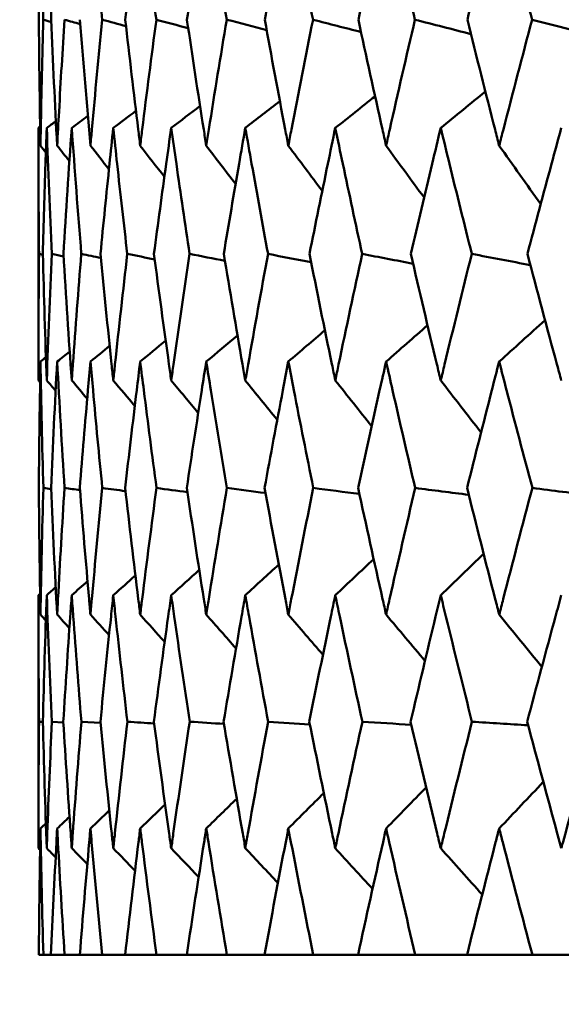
# Model space of a CAD drawing. Header units: millimetres. Extents: x 622 to 2742, y 42 to 2031.
# Tile 1 of 85: x 852.74 to 855.3, y 121.22 to 125.88. Entities that reach past the tile are written whole.
import ezdxf

# ---------------------------------------------------------------- set-up
doc = ezdxf.new("R2010")
doc.units = ezdxf.units.MM
doc.header["$LTSCALE"] = 10
doc.layers.add('Widoczne (ISO)', color=7, linetype='Continuous', lineweight=50)

msp = doc.modelspace()

# ---------------------------------------------------------------- linework, layer by layer
at = {"layer": 'Widoczne (ISO)'}
for p, q in [((852.8243, 125.3636), (852.8243, 124.1701)), ((852.8271, 124.7681), (852.8454, 124.7641)), ((852.8841, 123.6561), (852.8477, 123.6613)), ((852.8243, 123.1544), (852.8243, 121.9577)), ((852.8453, 122.5548), (852.8272, 122.5561)), ((852.9424, 122.5523), (852.888, 122.5561)), ((853.1181, 122.55), (853.0275, 122.5561)), ((852.8263, 121.4535), (852.8477, 121.4535)), ((852.8838, 121.4535), (852.8477, 121.4535)), ((852.8838, 121.4535), (852.948, 121.4535)), ((853.02, 121.4535), (852.948, 121.4535)), ((853.02, 121.4535), (853.1267, 121.4535)), ((853.2344, 121.4535), (853.1267, 121.4535)), ((853.2344, 121.4535), (853.3831, 121.4535)), ((853.5261, 121.4535), (853.3831, 121.4535)), ((853.5261, 121.4535), (853.7163, 121.4535)), ((853.8939, 121.4535), (853.7163, 121.4535)), ((853.8939, 121.4535), (854.1248, 121.4535)), ((854.3365, 121.4535), (854.1248, 121.4535)), ((854.3365, 121.4535), (854.6072, 121.4535)), ((854.852, 121.4535), (854.6072, 121.4535)), ((854.852, 121.4535), (855.1614, 121.4535)), ((855.4384, 121.4535), (855.1614, 121.4535))]:
    msp.add_line(p, q, dxfattribs=at)
msp.add_circle((872.8243, 92.4211), 50, dxfattribs=at)
for points, knots in [([(852.8341, 126.4678), (852.8329, 126.4001), (852.8318, 126.3325), (852.8289, 126.1351), (852.8274, 126.0053), (852.8264, 125.8756)], [0.03825175, 0.03825175, 0.03825175, 0.03825175, 0.06160817, 0.06160817, 0.10638617, 0.10638617, 0.10638617, 0.10638617]), ([(852.8475, 125.8756), (852.844, 126.0053), (852.8408, 126.135), (852.8367, 126.3324), (852.8353, 126.4001), (852.8341, 126.4678)], [0.01681985, 0.01681985, 0.01681985, 0.01681985, 0.06159108, 0.06159108, 0.08495433, 0.08495433, 0.08495433, 0.08495433]), ([(852.913, 126.4678), (852.9094, 126.4001), (852.9059, 126.3325), (852.8959, 126.1351), (852.8898, 126.0053), (852.8841, 125.8756)], [0.03825175, 0.03825175, 0.03825175, 0.03825175, 0.06160817, 0.06160817, 0.10638617, 0.10638617, 0.10638617, 0.10638617]), ([(853.3059, 126.4678), (853.2975, 126.4001), (853.2892, 126.3325), (853.2653, 126.1351), (853.2501, 126.0053), (853.2352, 125.8756)], [0.03825175, 0.03825175, 0.03825175, 0.03825175, 0.06160817, 0.06160817, 0.10638617, 0.10638617, 0.10638617, 0.10638617]), ([(853.3822, 125.8756), (853.3649, 126.0053), (853.348, 126.135), (853.3228, 126.3324), (853.3143, 126.4001), (853.3059, 126.4678)], [0.01681985, 0.01681985, 0.01681985, 0.01681985, 0.06159108, 0.06159108, 0.08495433, 0.08495433, 0.08495433, 0.08495433]), ([(853.6184, 126.4678), (853.6076, 126.4001), (853.597, 126.3325), (853.5663, 126.1351), (853.5465, 126.0053), (853.5271, 125.8756)], [0.03825175, 0.03825175, 0.03825175, 0.03825175, 0.06160817, 0.06160817, 0.10638617, 0.10638617, 0.10638617, 0.10638617]), ([(853.7151, 125.8756), (853.6933, 126.0053), (853.672, 126.135), (853.64, 126.3324), (853.6291, 126.4001), (853.6184, 126.4678)], [0.01681985, 0.01681985, 0.01681985, 0.01681985, 0.06159108, 0.06159108, 0.08495433, 0.08495433, 0.08495433, 0.08495433]), ([(854.0066, 126.4678), (853.9936, 126.4001), (853.9806, 126.3325), (853.9432, 126.1351), (853.919, 126.0053), (853.8952, 125.8756)], [0.03825175, 0.03825175, 0.03825175, 0.03825175, 0.06160817, 0.06160817, 0.10638617, 0.10638617, 0.10638617, 0.10638617]), ([(854.1235, 125.8756), (854.0973, 126.0053), (854.0715, 126.135), (854.0328, 126.3324), (854.0197, 126.4001), (854.0066, 126.4678)], [0.01681985, 0.01681985, 0.01681985, 0.01681985, 0.06159108, 0.06159108, 0.08495433, 0.08495433, 0.08495433, 0.08495433]), ([(854.4692, 126.4678), (854.4539, 126.4001), (854.4387, 126.3325), (854.3946, 126.1351), (854.3661, 126.0053), (854.3379, 125.8756)], [0.03825175, 0.03825175, 0.03825175, 0.03825175, 0.06160817, 0.06160817, 0.10638617, 0.10638617, 0.10638617, 0.10638617]), ([(854.6056, 125.8756), (854.5752, 126.0053), (854.5451, 126.135), (854.4999, 126.3324), (854.4845, 126.4001), (854.4692, 126.4678)], [0.01681985, 0.01681985, 0.01681985, 0.01681985, 0.06159108, 0.06159108, 0.08495433, 0.08495433, 0.08495433, 0.08495433]), ([(855.0041, 126.4678), (854.9866, 126.4001), (854.9692, 126.3325), (854.9188, 126.1351), (854.8861, 126.0053), (854.8537, 125.8756)], [0.03825175, 0.03825175, 0.03825175, 0.03825175, 0.06160817, 0.06160817, 0.10638617, 0.10638617, 0.10638617, 0.10638617]), ([(855.1597, 125.8756), (855.125, 126.0053), (855.0908, 126.135), (855.0392, 126.3324), (855.0216, 126.4001), (855.0041, 126.4678)], [0.01681985, 0.01681985, 0.01681985, 0.01681985, 0.06159108, 0.06159108, 0.08495433, 0.08495433, 0.08495433, 0.08495433]), ([(852.8264, 125.8756), (852.8278, 125.7026), (852.8299, 125.5296), (852.8332, 125.331), (852.8337, 125.3054), (852.8341, 125.2798)], [0.02053386, 0.02053386, 0.02053386, 0.02053386, 0.08016461, 0.08016461, 0.08898694, 0.08898694, 0.08898694, 0.08898694]), ([(852.8341, 125.2798), (852.8346, 125.3053), (852.835, 125.3309), (852.8388, 125.5295), (852.8428, 125.7025), (852.8475, 125.8756)], [0.07138254, 0.07138254, 0.07138254, 0.07138254, 0.08018544, 0.08018544, 0.13983561, 0.13983561, 0.13983561, 0.13983561]), ([(852.913, 125.2798), (852.9159, 125.3338), (852.9188, 125.3878), (852.9299, 125.5863), (852.9385, 125.731), (852.9476, 125.8756)], [0.43981696, 0.43981696, 0.43981696, 0.43981696, 0.45842392, 0.45842392, 0.50826415, 0.50826415, 0.50826415, 0.50826415]), ([(853.0705, 125.2798), (853.0727, 125.3053), (853.075, 125.3309), (853.0928, 125.5295), (853.1091, 125.7025), (853.126, 125.8756)], [0.07138254, 0.07138254, 0.07138254, 0.07138254, 0.08018544, 0.08018544, 0.13983561, 0.13983561, 0.13983561, 0.13983561]), ([(853.2352, 125.8756), (853.2549, 125.7026), (853.2753, 125.5296), (853.2996, 125.331), (853.3028, 125.3054), (853.3059, 125.2798)], [0.02053386, 0.02053386, 0.02053386, 0.02053386, 0.08016461, 0.08016461, 0.08898694, 0.08898694, 0.08898694, 0.08898694]), ([(853.3059, 125.2798), (853.3091, 125.3053), (853.3122, 125.3309), (853.337, 125.5295), (853.3592, 125.7025), (853.3822, 125.8756)], [0.07138254, 0.07138254, 0.07138254, 0.07138254, 0.08018544, 0.08018544, 0.13983561, 0.13983561, 0.13983561, 0.13983561]), ([(853.5271, 125.8756), (853.5528, 125.7026), (853.5792, 125.5296), (853.6103, 125.331), (853.6143, 125.3054), (853.6184, 125.2798)], [0.02053386, 0.02053386, 0.02053386, 0.02053386, 0.08016461, 0.08016461, 0.08898694, 0.08898694, 0.08898694, 0.08898694]), ([(853.6184, 125.2798), (853.6224, 125.3053), (853.6265, 125.3309), (853.658, 125.5295), (853.6862, 125.7025), (853.7151, 125.8756)], [0.07138254, 0.07138254, 0.07138254, 0.07138254, 0.08018544, 0.08018544, 0.13983561, 0.13983561, 0.13983561, 0.13983561]), ([(853.8952, 125.8756), (853.9267, 125.7026), (853.959, 125.5296), (853.9968, 125.331), (854.0017, 125.3054), (854.0066, 125.2798)], [0.02053386, 0.02053386, 0.02053386, 0.02053386, 0.08016461, 0.08016461, 0.08898694, 0.08898694, 0.08898694, 0.08898694]), ([(854.0066, 125.2798), (854.0115, 125.3053), (854.0164, 125.3309), (854.0547, 125.5295), (854.0888, 125.7025), (854.1235, 125.8756)], [0.07138254, 0.07138254, 0.07138254, 0.07138254, 0.08018544, 0.08018544, 0.13983561, 0.13983561, 0.13983561, 0.13983561]), ([(854.3379, 125.8756), (854.3753, 125.7026), (854.4133, 125.5296), (854.4577, 125.331), (854.4634, 125.3054), (854.4692, 125.2798)], [0.02053386, 0.02053386, 0.02053386, 0.02053386, 0.08016461, 0.08016461, 0.08898694, 0.08898694, 0.08898694, 0.08898694]), ([(854.4692, 125.2798), (854.4749, 125.3053), (854.4807, 125.3309), (854.5255, 125.5295), (854.5652, 125.7025), (854.6056, 125.8756)], [0.07138254, 0.07138254, 0.07138254, 0.07138254, 0.08018544, 0.08018544, 0.13983561, 0.13983561, 0.13983561, 0.13983561]), ([(854.8537, 125.8756), (854.8966, 125.7026), (854.9402, 125.5296), (854.991, 125.331), (854.9975, 125.3054), (855.0041, 125.2798)], [0.02053386, 0.02053386, 0.02053386, 0.02053386, 0.08016461, 0.08016461, 0.08898694, 0.08898694, 0.08898694, 0.08898694]), ([(855.0041, 125.2798), (855.0107, 125.3053), (855.0173, 125.3309), (855.0685, 125.5295), (855.1138, 125.7025), (855.1597, 125.8756)], [0.07138254, 0.07138254, 0.07138254, 0.07138254, 0.08018544, 0.08018544, 0.13983561, 0.13983561, 0.13983561, 0.13983561]), ([(852.8271, 124.7681), (852.8258, 124.9101), (852.8249, 125.052), (852.8243, 125.2505), (852.8243, 125.3071), (852.8243, 125.3636)], [0.01259731, 0.01259731, 0.01259731, 0.01259731, 0.06159863, 0.06159863, 0.08110666, 0.08110666, 0.08110666, 0.08110666]), ([(852.8637, 125.3636), (852.8617, 125.3071), (852.8598, 125.2506), (852.8532, 125.0521), (852.849, 124.9101), (852.8453, 124.7681)], [0.04208868, 0.04208868, 0.04208868, 0.04208868, 0.06158988, 0.06158988, 0.11059803, 0.11059803, 0.11059803, 0.11059803]), ([(853.1785, 125.3636), (853.1725, 125.3071), (853.1665, 125.2506), (853.1459, 125.0521), (853.1316, 124.9101), (853.1179, 124.7681)], [0.04208868, 0.04208868, 0.04208868, 0.04208868, 0.06158988, 0.06158988, 0.11059803, 0.11059803, 0.11059803, 0.11059803]), ([(853.2448, 124.7681), (853.2283, 124.9101), (853.2123, 125.052), (853.1906, 125.2505), (853.1845, 125.3071), (853.1785, 125.3636)], [0.01259731, 0.01259731, 0.01259731, 0.01259731, 0.06159863, 0.06159863, 0.08110666, 0.08110666, 0.08110666, 0.08110666]), ([(853.4526, 125.3636), (853.4446, 125.3071), (853.4367, 125.2506), (853.4091, 125.0521), (853.3899, 124.9101), (853.3711, 124.7681)], [0.04208868, 0.04208868, 0.04208868, 0.04208868, 0.06158988, 0.06158988, 0.11059803, 0.11059803, 0.11059803, 0.11059803]), ([(853.5396, 124.7681), (853.5182, 124.9101), (853.4973, 125.052), (853.4687, 125.2505), (853.4606, 125.3071), (853.4526, 125.3636)], [0.01259731, 0.01259731, 0.01259731, 0.01259731, 0.06159863, 0.06159863, 0.08110666, 0.08110666, 0.08110666, 0.08110666]), ([(853.8031, 125.3636), (853.7932, 125.3071), (853.7833, 125.2506), (853.749, 125.0521), (853.7248, 124.9101), (853.7012, 124.7681)], [0.04208868, 0.04208868, 0.04208868, 0.04208868, 0.06158988, 0.06158988, 0.11059803, 0.11059803, 0.11059803, 0.11059803]), ([(853.9105, 124.7681), (853.8843, 124.9101), (853.8585, 125.052), (853.8231, 125.2505), (853.8131, 125.3071), (853.8031, 125.3636)], [0.01259731, 0.01259731, 0.01259731, 0.01259731, 0.06159863, 0.06159863, 0.08110666, 0.08110666, 0.08110666, 0.08110666]), ([(854.2287, 125.3636), (854.2169, 125.3071), (854.2051, 125.2506), (854.1641, 125.0521), (854.1352, 124.9101), (854.1067, 124.7681)], [0.04208868, 0.04208868, 0.04208868, 0.04208868, 0.06158988, 0.06158988, 0.11059803, 0.11059803, 0.11059803, 0.11059803]), ([(854.3561, 124.7681), (854.3251, 124.9101), (854.2945, 125.052), (854.2525, 125.2505), (854.2406, 125.3071), (854.2287, 125.3636)], [0.01259731, 0.01259731, 0.01259731, 0.01259731, 0.06159863, 0.06159863, 0.08110666, 0.08110666, 0.08110666, 0.08110666]), ([(854.7277, 125.3636), (854.714, 125.3071), (854.7004, 125.2506), (854.6528, 125.0521), (854.6192, 124.9101), (854.5861, 124.7681)], [0.04208868, 0.04208868, 0.04208868, 0.04208868, 0.06158988, 0.06158988, 0.11059803, 0.11059803, 0.11059803, 0.11059803]), ([(854.8745, 124.7681), (854.8389, 124.9101), (854.8037, 125.052), (854.7552, 125.2505), (854.7414, 125.3071), (854.7277, 125.3636)], [0.01259731, 0.01259731, 0.01259731, 0.01259731, 0.06159863, 0.06159863, 0.08110666, 0.08110666, 0.08110666, 0.08110666]), ([(855.2981, 125.3636), (855.2826, 125.3071), (855.2672, 125.2506), (855.2133, 125.0521), (855.1752, 124.9101), (855.1375, 124.7681)], [0.04208868, 0.04208868, 0.04208868, 0.04208868, 0.06158988, 0.06158988, 0.11059803, 0.11059803, 0.11059803, 0.11059803]), ([(852.8243, 124.1701), (852.8243, 124.1953), (852.8243, 124.2206), (852.8245, 124.4199), (852.8255, 124.594), (852.8271, 124.7681)], [0.06686277, 0.06686277, 0.06686277, 0.06686277, 0.07557848, 0.07557848, 0.13558897, 0.13558897, 0.13558897, 0.13558897]), ([(852.982, 124.1701), (852.9838, 124.1953), (852.9856, 124.2206), (853, 124.4199), (853.0132, 124.594), (853.0273, 124.7681)], [0.06686277, 0.06686277, 0.06686277, 0.06686277, 0.07557848, 0.07557848, 0.13558897, 0.13558897, 0.13558897, 0.13558897]), ([(853.1179, 124.7681), (853.1347, 124.594), (853.1522, 124.42), (853.1731, 124.2207), (853.1758, 124.1954), (853.1785, 124.1701)], [0.01556037, 0.01556037, 0.01556037, 0.01556037, 0.07555527, 0.07555527, 0.08428623, 0.08428623, 0.08428623, 0.08428623]), ([(853.1785, 124.1701), (853.1812, 124.1953), (853.1839, 124.2206), (853.2053, 124.4199), (853.2247, 124.594), (853.2448, 124.7681)], [0.06686277, 0.06686277, 0.06686277, 0.06686277, 0.07557848, 0.07557848, 0.13558897, 0.13558897, 0.13558897, 0.13558897]), ([(853.3711, 124.7681), (853.394, 124.594), (853.4176, 124.42), (853.4455, 124.2207), (853.449, 124.1954), (853.4526, 124.1701)], [0.01556037, 0.01556037, 0.01556037, 0.01556037, 0.07555527, 0.07555527, 0.08428623, 0.08428623, 0.08428623, 0.08428623]), ([(853.4526, 124.1701), (853.4562, 124.1953), (853.4597, 124.2206), (853.488, 124.4199), (853.5135, 124.594), (853.5396, 124.7681)], [0.06686277, 0.06686277, 0.06686277, 0.06686277, 0.07557848, 0.07557848, 0.13558897, 0.13558897, 0.13558897, 0.13558897]), ([(853.7012, 124.7681), (853.73, 124.594), (853.7596, 124.42), (853.7943, 124.2207), (853.7987, 124.1954), (853.8031, 124.1701)], [0.01556037, 0.01556037, 0.01556037, 0.01556037, 0.07555527, 0.07555527, 0.08428623, 0.08428623, 0.08428623, 0.08428623]), ([(853.8031, 124.1701), (853.8075, 124.1953), (853.812, 124.2206), (853.8471, 124.4199), (853.8785, 124.594), (853.9105, 124.7681)], [0.06686277, 0.06686277, 0.06686277, 0.06686277, 0.07557848, 0.07557848, 0.13558897, 0.13558897, 0.13558897, 0.13558897]), ([(854.1067, 124.7681), (854.1414, 124.594), (854.1768, 124.42), (854.2182, 124.2207), (854.2234, 124.1954), (854.2287, 124.1701)], [0.01556037, 0.01556037, 0.01556037, 0.01556037, 0.07555527, 0.07555527, 0.08428623, 0.08428623, 0.08428623, 0.08428623]), ([(854.2287, 124.1701), (854.234, 124.1953), (854.2393, 124.2206), (854.2811, 124.4199), (854.3182, 124.594), (854.3561, 124.7681)], [0.06686277, 0.06686277, 0.06686277, 0.06686277, 0.07557848, 0.07557848, 0.13558897, 0.13558897, 0.13558897, 0.13558897]), ([(854.5861, 124.7681), (854.6265, 124.594), (854.6676, 124.42), (854.7155, 124.2207), (854.7216, 124.1954), (854.7277, 124.1701)], [0.01556037, 0.01556037, 0.01556037, 0.01556037, 0.07555527, 0.07555527, 0.08428623, 0.08428623, 0.08428623, 0.08428623]), ([(854.7277, 124.1701), (854.7338, 124.1953), (854.7399, 124.2206), (854.7882, 124.4199), (854.831, 124.594), (854.8745, 124.7681)], [0.06686277, 0.06686277, 0.06686277, 0.06686277, 0.07557848, 0.07557848, 0.13558897, 0.13558897, 0.13558897, 0.13558897]), ([(855.1375, 124.7681), (855.1835, 124.594), (855.2301, 124.42), (855.2843, 124.2207), (855.2912, 124.1954), (855.2981, 124.1701)], [0.01556037, 0.01556037, 0.01556037, 0.01556037, 0.07555527, 0.07555527, 0.08428623, 0.08428623, 0.08428623, 0.08428623]), ([(852.8341, 124.2588), (852.8333, 124.2137), (852.8326, 124.1686), (852.8294, 123.9694), (852.8276, 123.8153), (852.8263, 123.6613)], [0.0459862, 0.0459862, 0.0459862, 0.0459862, 0.06155279, 0.06155279, 0.11473062, 0.11473062, 0.11473062, 0.11473062]), ([(853.0705, 124.2588), (853.0665, 124.2137), (853.0625, 124.1686), (853.0452, 123.9694), (853.0324, 123.8153), (853.0202, 123.6613)], [0.04598621, 0.04598621, 0.04598621, 0.04598621, 0.06155279, 0.06155279, 0.11473062, 0.11473062, 0.11473062, 0.11473062]), ([(853.1265, 123.6613), (853.1113, 123.8153), (853.0967, 123.9694), (853.0786, 124.1686), (853.0745, 124.2137), (853.0705, 124.2588)], [0.00838421, 0.00838421, 0.00838421, 0.00838421, 0.06155515, 0.06155515, 0.07712864, 0.07712864, 0.07712864, 0.07712864]), ([(853.3059, 124.2588), (853.3003, 124.2137), (853.2948, 124.1686), (853.2705, 123.9694), (853.2523, 123.8153), (853.2346, 123.6613)], [0.04598621, 0.04598621, 0.04598621, 0.04598621, 0.06155279, 0.06155279, 0.11473062, 0.11473062, 0.11473062, 0.11473062]), ([(853.3829, 123.6613), (853.3623, 123.8153), (853.3423, 123.9694), (853.3172, 124.1686), (853.3115, 124.2137), (853.3059, 124.2588)], [0.00838421, 0.00838421, 0.00838421, 0.00838421, 0.06155515, 0.06155515, 0.07712864, 0.07712864, 0.07712864, 0.07712864]), ([(853.6184, 124.2588), (853.6112, 124.2137), (853.6041, 124.1686), (853.5729, 123.9694), (853.5494, 123.8153), (853.5263, 123.6613)], [0.04598621, 0.04598621, 0.04598621, 0.04598621, 0.06155279, 0.06155279, 0.11473062, 0.11473062, 0.11473062, 0.11473062]), ([(853.716, 123.6613), (853.6901, 123.8153), (853.6648, 123.9694), (853.6327, 124.1686), (853.6255, 124.2137), (853.6184, 124.2588)], [0.00838421, 0.00838421, 0.00838421, 0.00838421, 0.06155515, 0.06155515, 0.07712864, 0.07712864, 0.07712864, 0.07712864]), ([(854.0066, 124.2588), (853.9979, 124.2137), (853.9893, 124.1686), (853.9513, 123.9694), (853.9225, 123.8153), (853.8942, 123.6613)], [0.04598621, 0.04598621, 0.04598621, 0.04598621, 0.06155279, 0.06155279, 0.11473062, 0.11473062, 0.11473062, 0.11473062]), ([(854.1245, 123.6613), (854.0934, 123.8153), (854.0629, 123.9694), (854.0241, 124.1686), (854.0153, 124.2137), (854.0066, 124.2588)], [0.00838421, 0.00838421, 0.00838421, 0.00838421, 0.06155515, 0.06155515, 0.07712864, 0.07712864, 0.07712864, 0.07712864]), ([(854.4692, 124.2588), (854.459, 124.2137), (854.4488, 124.1686), (854.4042, 123.9694), (854.3703, 123.8153), (854.3368, 123.6613)], [0.04598621, 0.04598621, 0.04598621, 0.04598621, 0.06155279, 0.06155279, 0.11473062, 0.11473062, 0.11473062, 0.11473062]), ([(854.6068, 123.6613), (854.5706, 123.8153), (854.535, 123.9694), (854.4896, 124.1686), (854.4794, 124.2137), (854.4692, 124.2588)], [0.00838421, 0.00838421, 0.00838421, 0.00838421, 0.06155515, 0.06155515, 0.07712864, 0.07712864, 0.07712864, 0.07712864]), ([(855.0041, 124.2588), (854.9925, 124.2137), (854.9809, 124.1686), (854.9298, 123.9694), (854.8909, 123.8153), (854.8524, 123.6613)], [0.04598621, 0.04598621, 0.04598621, 0.04598621, 0.06155279, 0.06155279, 0.11473062, 0.11473062, 0.11473062, 0.11473062]), ([(855.161, 123.6613), (855.1199, 123.8153), (855.0793, 123.9694), (855.0275, 124.1686), (855.0158, 124.2137), (855.0041, 124.2588)], [0.00838421, 0.00838421, 0.00838421, 0.00838421, 0.06155515, 0.06155515, 0.07712864, 0.07712864, 0.07712864, 0.07712864]), ([(852.913, 123.0624), (852.9143, 123.0869), (852.9156, 123.1113), (852.9265, 123.3109), (852.9368, 123.4861), (852.9479, 123.6613)], [0.06241522, 0.06241522, 0.06241522, 0.06241522, 0.0708546, 0.0708546, 0.13127416, 0.13127416, 0.13127416, 0.13127416]), ([(853.0202, 123.6613), (853.034, 123.4861), (853.0487, 123.311), (853.0661, 123.1114), (853.0683, 123.0869), (853.0705, 123.0624)], [0.01044349, 0.01044349, 0.01044349, 0.01044349, 0.07085106, 0.07085106, 0.07930241, 0.07930241, 0.07930241, 0.07930241]), ([(853.0705, 123.0624), (853.0727, 123.0869), (853.0748, 123.1113), (853.0928, 123.3109), (853.1093, 123.4861), (853.1265, 123.6613)], [0.06241522, 0.06241522, 0.06241522, 0.06241522, 0.0708546, 0.0708546, 0.13127416, 0.13127416, 0.13127416, 0.13127416]), ([(853.2346, 123.6613), (853.2546, 123.4861), (853.2754, 123.311), (853.2999, 123.1114), (853.3029, 123.0869), (853.3059, 123.0624)], [0.01044349, 0.01044349, 0.01044349, 0.01044349, 0.07085106, 0.07085106, 0.07930241, 0.07930241, 0.07930241, 0.07930241]), ([(853.3059, 123.0624), (853.3089, 123.0869), (853.312, 123.1113), (853.3369, 123.3109), (853.3596, 123.4861), (853.3829, 123.6613)], [0.06241522, 0.06241522, 0.06241522, 0.06241522, 0.0708546, 0.0708546, 0.13127416, 0.13127416, 0.13127416, 0.13127416]), ([(853.5263, 123.6613), (853.5524, 123.4861), (853.5792, 123.311), (853.6106, 123.1114), (853.6145, 123.0869), (853.6184, 123.0624)], [0.01044349, 0.01044349, 0.01044349, 0.01044349, 0.07085106, 0.07085106, 0.07930241, 0.07930241, 0.07930241, 0.07930241]), ([(853.6184, 123.0624), (853.6223, 123.0869), (853.6261, 123.1113), (853.658, 123.3109), (853.6866, 123.4861), (853.716, 123.6613)], [0.06241522, 0.06241522, 0.06241522, 0.06241522, 0.0708546, 0.0708546, 0.13127416, 0.13127416, 0.13127416, 0.13127416]), ([(853.8942, 123.6613), (853.9263, 123.4861), (853.9591, 123.311), (853.9972, 123.1114), (854.0019, 123.0869), (854.0066, 123.0624)], [0.01044349, 0.01044349, 0.01044349, 0.01044349, 0.07085106, 0.07085106, 0.07930241, 0.07930241, 0.07930241, 0.07930241]), ([(854.0066, 123.0624), (854.0113, 123.0869), (854.0161, 123.1113), (854.0547, 123.3109), (854.0892, 123.4861), (854.1245, 123.6613)], [0.06241522, 0.06241522, 0.06241522, 0.06241522, 0.0708546, 0.0708546, 0.13127416, 0.13127416, 0.13127416, 0.13127416]), ([(854.3368, 123.6613), (854.3747, 123.4861), (854.4133, 123.311), (854.4581, 123.1114), (854.4636, 123.0869), (854.4692, 123.0624)], [0.01044349, 0.01044349, 0.01044349, 0.01044349, 0.07085106, 0.07085106, 0.07930241, 0.07930241, 0.07930241, 0.07930241]), ([(854.4692, 123.0624), (854.4747, 123.0869), (854.4802, 123.1113), (854.5254, 123.3109), (854.5658, 123.4861), (854.6068, 123.6613)], [0.06241522, 0.06241522, 0.06241522, 0.06241522, 0.0708546, 0.0708546, 0.13127416, 0.13127416, 0.13127416, 0.13127416]), ([(854.8524, 123.6613), (854.896, 123.4861), (854.9403, 123.311), (854.9915, 123.1114), (854.9978, 123.0869), (855.0041, 123.0624)], [0.01044349, 0.01044349, 0.01044349, 0.01044349, 0.07085106, 0.07085106, 0.07930241, 0.07930241, 0.07930241, 0.07930241]), ([(855.0041, 123.0624), (855.0104, 123.0869), (855.0167, 123.1113), (855.0684, 123.3109), (855.1144, 123.4861), (855.161, 123.6613)], [0.06241522, 0.06241522, 0.06241522, 0.06241522, 0.0708546, 0.0708546, 0.13127416, 0.13127416, 0.13127416, 0.13127416]), ([(852.982, 123.1544), (852.9796, 123.1209), (852.9772, 123.0875), (852.9633, 122.8881), (852.9524, 122.7221), (852.9422, 122.5561)], [0.04993807, 0.04993807, 0.04993807, 0.04993807, 0.0614821, 0.0614821, 0.11877783, 0.11877783, 0.11877783, 0.11877783]), ([(853.0275, 122.5561), (853.0141, 122.7221), (853.0013, 122.888), (852.9868, 123.0874), (852.9843, 123.1209), (852.982, 123.1544)], [0.00418374, 0.00418374, 0.00418374, 0.00418374, 0.06147247, 0.06147247, 0.07302352, 0.07302352, 0.07302352, 0.07302352]), ([(853.1785, 123.1544), (853.1749, 123.1209), (853.1714, 123.0875), (853.1505, 122.8881), (853.1337, 122.7221), (853.1175, 122.5561)], [0.04993807, 0.04993807, 0.04993807, 0.04993807, 0.0614821, 0.0614821, 0.11877783, 0.11877783, 0.11877783, 0.11877783]), ([(853.2452, 122.5561), (853.2259, 122.7221), (853.2073, 122.888), (853.1857, 123.0874), (853.1821, 123.1209), (853.1785, 123.1544)], [0.00418374, 0.00418374, 0.00418374, 0.00418374, 0.06147247, 0.06147247, 0.07302352, 0.07302352, 0.07302352, 0.07302352]), ([(853.4526, 123.1544), (853.4479, 123.1209), (853.4431, 123.0875), (853.4152, 122.8881), (853.3926, 122.7221), (853.3707, 122.5561)], [0.04993807, 0.04993807, 0.04993807, 0.04993807, 0.0614821, 0.0614821, 0.11877783, 0.11877783, 0.11877783, 0.11877783]), ([(853.5401, 122.5561), (853.515, 122.7221), (853.4906, 122.888), (853.4621, 123.0874), (853.4573, 123.1209), (853.4526, 123.1544)], [0.00418374, 0.00418374, 0.00418374, 0.00418374, 0.06147247, 0.06147247, 0.07302352, 0.07302352, 0.07302352, 0.07302352]), ([(853.8031, 123.1544), (853.7972, 123.1209), (853.7914, 123.0875), (853.7566, 122.8881), (853.7283, 122.7221), (853.7006, 122.5561)], [0.04993807, 0.04993807, 0.04993807, 0.04993807, 0.0614821, 0.0614821, 0.11877783, 0.11877783, 0.11877783, 0.11877783]), ([(853.9111, 122.5561), (853.8804, 122.7221), (853.8503, 122.888), (853.8149, 123.0874), (853.809, 123.1209), (853.8031, 123.1544)], [0.00418374, 0.00418374, 0.00418374, 0.00418374, 0.06147247, 0.06147247, 0.07302352, 0.07302352, 0.07302352, 0.07302352]), ([(854.2287, 123.1544), (854.2217, 123.1209), (854.2147, 123.0875), (854.1733, 122.8881), (854.1393, 122.7221), (854.106, 122.5561)], [0.04993807, 0.04993807, 0.04993807, 0.04993807, 0.0614821, 0.0614821, 0.11877783, 0.11877783, 0.11877783, 0.11877783]), ([(854.3568, 122.5561), (854.3205, 122.7221), (854.2849, 122.888), (854.2428, 123.0874), (854.2357, 123.1209), (854.2287, 123.1544)], [0.00418374, 0.00418374, 0.00418374, 0.00418374, 0.06147247, 0.06147247, 0.07302352, 0.07302352, 0.07302352, 0.07302352]), ([(854.7277, 123.1544), (854.7196, 123.1209), (854.7115, 123.0875), (854.6635, 122.8881), (854.6241, 122.7221), (854.5853, 122.5561)], [0.04993807, 0.04993807, 0.04993807, 0.04993807, 0.0614821, 0.0614821, 0.11877783, 0.11877783, 0.11877783, 0.11877783]), ([(854.8753, 122.5561), (854.8337, 122.7221), (854.7926, 122.888), (854.744, 123.0874), (854.7358, 123.1209), (854.7277, 123.1544)], [0.00418374, 0.00418374, 0.00418374, 0.00418374, 0.06147247, 0.06147247, 0.07302352, 0.07302352, 0.07302352, 0.07302352]), ([(855.2981, 123.1544), (855.289, 123.1209), (855.2798, 123.0875), (855.2254, 122.8881), (855.1807, 122.7221), (855.1366, 122.5561)], [0.04993807, 0.04993807, 0.04993807, 0.04993807, 0.0614821, 0.0614821, 0.11877783, 0.11877783, 0.11877783, 0.11877783]), ([(852.8637, 121.9577), (852.8645, 121.9809), (852.8654, 122.0042), (852.8727, 122.2036), (852.88, 122.3798), (852.888, 122.5561)], [0.05804162, 0.05804162, 0.05804162, 0.05804162, 0.06605559, 0.06605559, 0.12689392, 0.12689392, 0.12689392, 0.12689392]), ([(852.9422, 122.5561), (852.953, 122.3799), (852.9646, 122.2036), (852.9787, 122.0042), (852.9803, 121.981), (852.982, 121.9577)], [0.00523804, 0.00523804, 0.00523804, 0.00523804, 0.06606705, 0.06606705, 0.07409033, 0.07409033, 0.07409033, 0.07409033]), ([(852.982, 121.9577), (852.9836, 121.9809), (852.9853, 122.0042), (852.9997, 122.2036), (853.0133, 122.3798), (853.0275, 122.5561)], [0.05804162, 0.05804162, 0.05804162, 0.05804162, 0.06605559, 0.06605559, 0.12689392, 0.12689392, 0.12689392, 0.12689392]), ([(853.1175, 122.5561), (853.1346, 122.3799), (853.1525, 122.2036), (853.1736, 122.0042), (853.176, 121.981), (853.1785, 121.9577)], [0.00523804, 0.00523804, 0.00523804, 0.00523804, 0.06606705, 0.06606705, 0.07409033, 0.07409033, 0.07409033, 0.07409033]), ([(853.1785, 121.9577), (853.181, 121.9809), (853.1835, 122.0042), (853.205, 122.2036), (853.2247, 122.3798), (853.2452, 122.5561)], [0.05804162, 0.05804162, 0.05804162, 0.05804162, 0.06605559, 0.06605559, 0.12689392, 0.12689392, 0.12689392, 0.12689392]), ([(853.3707, 122.5561), (853.394, 122.3799), (853.418, 122.2036), (853.446, 122.0042), (853.4493, 121.981), (853.4526, 121.9577)], [0.00523804, 0.00523804, 0.00523804, 0.00523804, 0.06606705, 0.06606705, 0.07409033, 0.07409033, 0.07409033, 0.07409033]), ([(853.4526, 121.9577), (853.4559, 121.9809), (853.4592, 122.0042), (853.4876, 122.2036), (853.5135, 122.3798), (853.5401, 122.5561)], [0.05804162, 0.05804162, 0.05804162, 0.05804162, 0.06605559, 0.06605559, 0.12689392, 0.12689392, 0.12689392, 0.12689392]), ([(853.7006, 122.5561), (853.73, 122.3799), (853.7601, 122.2036), (853.795, 122.0042), (853.799, 121.981), (853.8031, 121.9577)], [0.00523804, 0.00523804, 0.00523804, 0.00523804, 0.06606705, 0.06606705, 0.07409033, 0.07409033, 0.07409033, 0.07409033]), ([(853.8031, 121.9577), (853.8072, 121.9809), (853.8113, 122.0042), (853.8466, 122.2036), (853.8785, 122.3798), (853.9111, 122.5561)], [0.05804162, 0.05804162, 0.05804162, 0.05804162, 0.06605559, 0.06605559, 0.12689392, 0.12689392, 0.12689392, 0.12689392]), ([(854.106, 122.5561), (854.1414, 122.3799), (854.1774, 122.2036), (854.219, 122.0042), (854.2239, 121.981), (854.2287, 121.9577)], [0.00523804, 0.00523804, 0.00523804, 0.00523804, 0.06606705, 0.06606705, 0.07409033, 0.07409033, 0.07409033, 0.07409033]), ([(854.2287, 121.9577), (854.2336, 121.9809), (854.2385, 122.0042), (854.2805, 122.2036), (854.3183, 122.3798), (854.3568, 122.5561)], [0.05804162, 0.05804162, 0.05804162, 0.05804162, 0.06605559, 0.06605559, 0.12689392, 0.12689392, 0.12689392, 0.12689392]), ([(854.5853, 122.5561), (854.6265, 122.3799), (854.6683, 122.2036), (854.7165, 122.0042), (854.7221, 121.981), (854.7277, 121.9577)], [0.00523804, 0.00523804, 0.00523804, 0.00523804, 0.06606705, 0.06606705, 0.07409033, 0.07409033, 0.07409033, 0.07409033]), ([(854.7277, 121.9577), (854.7333, 121.9809), (854.739, 122.0042), (854.7876, 122.2036), (854.8311, 122.3798), (854.8753, 122.5561)], [0.05804162, 0.05804162, 0.05804162, 0.05804162, 0.06605559, 0.06605559, 0.12689392, 0.12689392, 0.12689392, 0.12689392]), ([(855.1366, 122.5561), (855.1834, 122.3799), (855.2309, 122.2036), (855.2854, 122.0042), (855.2917, 121.981), (855.2981, 121.9577)], [0.00523804, 0.00523804, 0.00523804, 0.00523804, 0.06606705, 0.06606705, 0.07409033, 0.07409033, 0.07409033, 0.07409033]), ([(855.2981, 121.9577), (855.3045, 121.9809), (855.3109, 122.0042), (855.3658, 122.2036), (855.4149, 122.3798), (855.4647, 122.5561)], [0.05804162, 0.05804162, 0.05804162, 0.05804162, 0.06605559, 0.06605559, 0.12689392, 0.12689392, 0.12689392, 0.12689392]), ([(852.913, 122.0511), (852.9119, 122.0296), (852.9107, 122.008), (852.9002, 121.8088), (852.8917, 121.6312), (852.8838, 121.4535)], [0.05393723, 0.05393723, 0.05393723, 0.05393723, 0.06137399, 0.06137399, 0.12273355, 0.12273355, 0.12273355, 0.12273355]), ([(852.948, 121.4535), (852.9367, 121.6311), (852.9262, 121.8088), (852.9153, 122.008), (852.9142, 122.0296), (852.913, 122.0511)], [0, 0, 0, 0, 0.06135239, 0.06135239, 0.06879633, 0.06879633, 0.06879633, 0.06879633]), ([(853.0705, 122.0511), (853.0686, 122.0296), (853.0667, 122.008), (853.0491, 121.8088), (853.0342, 121.6312), (853.02, 121.4535)], [0.05393723, 0.05393723, 0.05393723, 0.05393723, 0.06137399, 0.06137399, 0.12273355, 0.12273355, 0.12273355, 0.12273355]), ([(853.1267, 121.4535), (853.1091, 121.6311), (853.0923, 121.8088), (853.0743, 122.008), (853.0724, 122.0296), (853.0705, 122.0511)], [0, 0, 0, 0, 0.06135239, 0.06135239, 0.06879633, 0.06879633, 0.06879633, 0.06879633]), ([(853.3059, 122.0511), (853.3032, 122.0296), (853.3006, 122.008), (853.276, 121.8088), (853.2548, 121.6312), (853.2344, 121.4535)], [0.05393723, 0.05393723, 0.05393723, 0.05393723, 0.06137399, 0.06137399, 0.12273355, 0.12273355, 0.12273355, 0.12273355]), ([(853.3831, 121.4535), (853.3593, 121.6311), (853.3363, 121.8088), (853.3113, 122.008), (853.3086, 122.0296), (853.3059, 122.0511)], [0, 0, 0, 0, 0.06135239, 0.06135239, 0.06879633, 0.06879633, 0.06879633, 0.06879633]), ([(853.6184, 122.0511), (853.615, 122.0296), (853.6115, 122.008), (853.5801, 121.8088), (853.5527, 121.6312), (853.5261, 121.4535)], [0.05393723, 0.05393723, 0.05393723, 0.05393723, 0.06137399, 0.06137399, 0.12273355, 0.12273355, 0.12273355, 0.12273355]), ([(853.7163, 121.4535), (853.6863, 121.6311), (853.6571, 121.8088), (853.6252, 122.008), (853.6218, 122.0296), (853.6184, 122.0511)], [0, 0, 0, 0, 0.06135239, 0.06135239, 0.06879633, 0.06879633, 0.06879633, 0.06879633]), ([(854.0066, 122.0511), (854.0025, 122.0296), (853.9983, 122.008), (853.9601, 121.8088), (853.9266, 121.6312), (853.8939, 121.4535)], [0.05393723, 0.05393723, 0.05393723, 0.05393723, 0.06137399, 0.06137399, 0.12273355, 0.12273355, 0.12273355, 0.12273355]), ([(854.1248, 121.4535), (854.0889, 121.6311), (854.0536, 121.8088), (854.015, 122.008), (854.0108, 122.0296), (854.0066, 122.0511)], [0, 0, 0, 0, 0.06135239, 0.06135239, 0.06879633, 0.06879633, 0.06879633, 0.06879633]), ([(854.4692, 122.0511), (854.4643, 122.0296), (854.4594, 122.008), (854.4145, 121.8088), (854.3751, 121.6312), (854.3365, 121.4535)], [0.05393723, 0.05393723, 0.05393723, 0.05393723, 0.06137399, 0.06137399, 0.12273355, 0.12273355, 0.12273355, 0.12273355]), ([(854.6072, 121.4535), (854.5653, 121.6311), (854.5242, 121.8088), (854.4789, 122.008), (854.474, 122.0296), (854.4692, 122.0511)], [0, 0, 0, 0, 0.06135239, 0.06135239, 0.06879633, 0.06879633, 0.06879633, 0.06879633]), ([(855.0041, 122.0511), (854.9985, 122.0296), (854.993, 122.008), (854.9416, 121.8088), (854.8965, 121.6312), (854.852, 121.4535)], [0.05393723, 0.05393723, 0.05393723, 0.05393723, 0.06137399, 0.06137399, 0.12273355, 0.12273355, 0.12273355, 0.12273355]), ([(855.1614, 121.4535), (855.1139, 121.6311), (855.067, 121.8088), (855.0153, 122.008), (855.0097, 122.0296), (855.0041, 122.0511)], [0, 0, 0, 0, 0.06135239, 0.06135239, 0.06879633, 0.06879633, 0.06879633, 0.06879633])]:
    msp.add_open_spline(points, degree=3, knots=knots, dxfattribs=at)
for points in [[(853.126, 125.8756), (853.1066, 126.073), (853.0881, 126.2704), (853.0705, 126.4678)], [(852.8475, 125.8756), (852.8599, 125.8721), (852.8722, 125.8686), (852.8846, 125.865)], [(852.8841, 125.8756), (852.8928, 125.677), (852.9024, 125.4784), (852.913, 125.2798)], [(853.0222, 125.8549), (852.9973, 125.8618), (852.9724, 125.8687), (852.9476, 125.8756)], [(853.0206, 125.8756), (853.0363, 125.677), (853.0529, 125.4784), (853.0705, 125.2798)], [(853.2387, 125.8451), (853.2011, 125.8553), (853.1636, 125.8654), (853.126, 125.8756)], [(853.533, 125.8356), (853.4828, 125.8489), (853.4325, 125.8623), (853.3822, 125.8756)], [(853.9042, 125.8262), (853.8412, 125.8427), (853.7781, 125.8592), (853.7151, 125.8756)], [(854.3506, 125.817), (854.2749, 125.8365), (854.1992, 125.8561), (854.1235, 125.8756)], [(854.8705, 125.8078), (854.7822, 125.8304), (854.6939, 125.853), (854.6056, 125.8756)], [(855.4619, 125.7985), (855.3612, 125.8242), (855.2604, 125.8499), (855.1597, 125.8756)], [(854.7277, 125.3636), (854.7981, 125.421), (854.8684, 125.4785), (854.9388, 125.5358)], [(853.8031, 125.3636), (853.8576, 125.4059), (853.9121, 125.4482), (853.9666, 125.4905)], [(854.2287, 125.3636), (854.2915, 125.4135), (854.3543, 125.4634), (854.4171, 125.5132)], [(853.1785, 125.3636), (853.2143, 125.3905), (853.25, 125.4174), (853.2858, 125.4443)], [(853.4526, 125.3636), (853.4981, 125.3983), (853.5435, 125.4329), (853.589, 125.4676)], [(852.907, 125.3956), (852.8925, 125.3849), (852.8781, 125.3743), (852.8637, 125.3636)], [(852.982, 125.3636), (853.0074, 125.3825), (853.0328, 125.4014), (853.0582, 125.4204)], [(852.8326, 125.3697), (852.8298, 125.3677), (852.827, 125.3656), (852.8243, 125.3636)], [(852.8878, 124.7681), (852.8789, 124.9666), (852.8708, 125.1651), (852.8637, 125.3636)], [(852.982, 125.3636), (852.9678, 125.1651), (852.9546, 124.9666), (852.9424, 124.7681)], [(853.0273, 124.7681), (853.0112, 124.9666), (852.9961, 125.1651), (852.982, 125.3636)], [(852.8597, 125.2477), (852.8512, 125.2584), (852.8426, 125.2691), (852.8341, 125.2798)], [(852.913, 125.2798), (852.9323, 125.2554), (852.9516, 125.2311), (852.971, 125.2067)], [(853.0705, 125.2798), (853.0996, 125.2427), (853.1288, 125.2056), (853.158, 125.1686)], [(853.3059, 125.2798), (853.344, 125.2307), (853.3822, 125.1817), (853.4204, 125.1327)], [(853.6184, 125.2798), (853.6646, 125.2194), (853.7108, 125.159), (853.7571, 125.0987)], [(854.0066, 125.2798), (854.06, 125.2085), (854.1135, 125.1372), (854.1671, 125.0661)], [(854.4692, 125.2798), (854.529, 125.198), (854.5888, 125.1162), (854.6488, 125.0345)], [(855.0041, 125.2798), (855.0695, 125.1877), (855.1349, 125.0957), (855.2005, 125.0038)], [(852.8453, 124.7681), (852.8505, 124.5687), (852.8566, 124.3694), (852.8637, 124.1701)], [(852.8637, 124.1701), (852.8708, 124.3694), (852.8789, 124.5687), (852.8878, 124.7681)], [(852.9431, 124.7565), (852.9247, 124.7603), (852.9063, 124.7642), (852.8878, 124.7681)], [(852.9424, 124.7681), (852.9546, 124.5687), (852.9678, 124.3694), (852.982, 124.1701)], [(853.1197, 124.7491), (853.0889, 124.7555), (853.0581, 124.7618), (853.0273, 124.7681)], [(853.3746, 124.7421), (853.3313, 124.7507), (853.288, 124.7594), (853.2448, 124.7681)], [(853.7066, 124.7352), (853.651, 124.7462), (853.5953, 124.7571), (853.5396, 124.7681)], [(854.1146, 124.7285), (854.0466, 124.7417), (853.9785, 124.7549), (853.9105, 124.7681)], [(854.5969, 124.7218), (854.5166, 124.7372), (854.4363, 124.7526), (854.3561, 124.7681)], [(855.1515, 124.7152), (855.0592, 124.7328), (854.9668, 124.7504), (854.8745, 124.7681)], [(855.0041, 124.2588), (855.0764, 124.3241), (855.1487, 124.3894), (855.221, 124.4546)], [(854.0066, 124.2588), (854.0643, 124.3082), (854.122, 124.3575), (854.1798, 124.4068)], [(854.4692, 124.2588), (854.5345, 124.3162), (854.5999, 124.3735), (854.6653, 124.4307)], [(853.3059, 124.2588), (853.3461, 124.2919), (853.3862, 124.325), (853.4264, 124.3581)], [(853.6184, 124.2588), (853.6677, 124.3001), (853.7169, 124.3414), (853.7662, 124.3827)], [(853.0705, 124.2588), (853.1008, 124.2835), (853.1311, 124.3082), (853.1614, 124.3329)], [(852.8599, 124.2796), (852.8513, 124.2727), (852.8427, 124.2657), (852.8341, 124.2588)], [(852.913, 124.2588), (852.9328, 124.2748), (852.9526, 124.2908), (852.9724, 124.3068)], [(852.8477, 123.6613), (852.8422, 123.8604), (852.8377, 124.0596), (852.8341, 124.2588)], [(852.913, 124.2588), (852.9024, 124.0596), (852.8926, 123.8605), (852.8839, 123.6613)], [(852.9479, 123.6613), (852.9353, 123.8604), (852.9237, 124.0596), (852.913, 124.2588)], [(852.8324, 124.1605), (852.8297, 124.1637), (852.827, 124.1669), (852.8243, 124.1701)], [(852.8637, 124.1701), (852.8777, 124.1536), (852.8918, 124.1371), (852.9058, 124.1207)], [(852.982, 124.1701), (853.0063, 124.1412), (853.0307, 124.1124), (853.0551, 124.0836)], [(853.1785, 124.1701), (853.2124, 124.1296), (853.2463, 124.0892), (853.2802, 124.0488)], [(853.4526, 124.1701), (853.4951, 124.1186), (853.5377, 124.0672), (853.5803, 124.0157)], [(853.8031, 124.1701), (853.8535, 124.108), (853.9038, 124.046), (853.9543, 123.9841)], [(854.2287, 124.1701), (854.286, 124.0978), (854.3434, 124.0256), (854.4009, 123.9534)], [(854.7277, 124.1701), (854.7912, 124.0878), (854.8547, 124.0057), (854.9184, 123.9236)], [(852.8263, 123.6613), (852.828, 123.4616), (852.8306, 123.262), (852.8341, 123.0624)], [(852.8341, 123.0624), (852.8377, 123.262), (852.8422, 123.4616), (852.8477, 123.6613)], [(852.8839, 123.6613), (852.8926, 123.4616), (852.9023, 123.262), (852.913, 123.0624)], [(853.021, 123.6512), (852.9966, 123.6546), (852.9722, 123.6579), (852.9479, 123.6613)], [(853.2363, 123.6465), (853.1997, 123.6514), (853.1631, 123.6564), (853.1265, 123.6613)], [(853.5292, 123.642), (853.4804, 123.6484), (853.4317, 123.6548), (853.3829, 123.6613)], [(853.8986, 123.6376), (853.8377, 123.6455), (853.7768, 123.6534), (853.716, 123.6613)], [(854.3429, 123.6333), (854.2701, 123.6426), (854.1973, 123.6519), (854.1245, 123.6613)], [(854.8604, 123.629), (854.7759, 123.6397), (854.6913, 123.6505), (854.6068, 123.6613)], [(855.4492, 123.6247), (855.3531, 123.6369), (855.257, 123.6491), (855.161, 123.6613)], [(854.7277, 123.1544), (854.7953, 123.2195), (854.863, 123.2847), (854.9307, 123.3497)], [(853.8031, 123.1544), (853.8559, 123.2028), (853.9087, 123.2511), (853.9615, 123.2994)], [(854.2287, 123.1544), (854.2893, 123.2112), (854.3499, 123.268), (854.4105, 123.3247)], [(853.1785, 123.1544), (853.2134, 123.1854), (853.2483, 123.2164), (853.2833, 123.2473)], [(853.4526, 123.1544), (853.4968, 123.1942), (853.541, 123.234), (853.5852, 123.2737)], [(852.982, 123.1544), (853.0069, 123.1763), (853.0318, 123.1981), (853.0567, 123.22)], [(852.8324, 123.1615), (852.8297, 123.1591), (852.827, 123.1567), (852.8243, 123.1544)], [(852.8272, 122.5561), (852.8252, 122.7555), (852.8243, 122.9549), (852.8243, 123.1544)], [(852.8637, 123.1544), (852.8566, 122.9549), (852.8504, 122.7555), (852.8452, 122.5561)], [(852.8637, 123.1544), (852.8779, 123.1668), (852.8921, 123.1791), (852.9062, 123.1915)], [(852.888, 122.5561), (852.8789, 122.7555), (852.8708, 122.9549), (852.8637, 123.1544)], [(852.8341, 123.0624), (852.8426, 123.0531), (852.8511, 123.0439), (852.8596, 123.0346)], [(852.913, 123.0624), (852.9324, 123.0412), (852.9517, 123.02), (852.9711, 122.9988)], [(853.0705, 123.0624), (853.0998, 123.03), (853.1292, 122.9975), (853.1586, 122.9651)], [(853.3059, 123.0624), (853.3445, 123.0193), (853.383, 122.9762), (853.4217, 122.9331)], [(853.6184, 123.0624), (853.6653, 123.0091), (853.7123, 122.9557), (853.7593, 122.9025)], [(854.0066, 123.0624), (854.0611, 122.9992), (854.1157, 122.936), (854.1703, 122.8728)], [(854.4692, 123.0624), (854.5304, 122.9895), (854.5918, 122.9167), (854.6532, 122.844)], [(855.0041, 123.0624), (855.0713, 122.9801), (855.1386, 122.8978), (855.206, 122.8156)], [(852.8243, 121.9577), (852.8243, 122.1571), (852.8252, 122.3566), (852.8272, 122.5561)], [(852.8452, 122.5561), (852.8504, 122.3566), (852.8566, 122.1572), (852.8637, 121.9577)], [(853.3718, 122.5477), (853.3296, 122.5505), (853.2874, 122.5533), (853.2452, 122.5561)], [(853.7024, 122.5455), (853.6483, 122.5491), (853.5942, 122.5526), (853.5401, 122.5561)], [(854.1086, 122.5434), (854.0428, 122.5477), (853.9769, 122.5519), (853.9111, 122.5561)], [(854.5888, 122.5413), (854.5114, 122.5463), (854.4341, 122.5512), (854.3568, 122.5561)], [(855.1411, 122.5393), (855.0525, 122.5449), (854.9639, 122.5505), (854.8753, 122.5561)], [(855.0041, 122.0511), (855.0736, 122.1245), (855.1432, 122.1979), (855.2128, 122.2712)], [(854.0066, 122.0511), (854.0626, 122.107), (854.1185, 122.1629), (854.1745, 122.2188)], [(854.4692, 122.0511), (854.5323, 122.1158), (854.5954, 122.1805), (854.6586, 122.2451)], [(853.6184, 122.0511), (853.6663, 122.0981), (853.7143, 122.1451), (853.7623, 122.192)], [(853.0705, 122.0511), (853.1002, 122.0794), (853.13, 122.1078), (853.1597, 122.1361)], [(853.3059, 122.0511), (853.3451, 122.0889), (853.3844, 122.1267), (853.4236, 122.1645)], [(852.913, 122.0511), (852.9325, 122.0695), (852.952, 122.088), (852.9715, 122.1064)], [(852.8341, 122.0511), (852.8306, 121.8519), (852.828, 121.6527), (852.8263, 121.4535)], [(852.8341, 122.0511), (852.8426, 122.0591), (852.8511, 122.0671), (852.8596, 122.0751)], [(852.8477, 121.4535), (852.8422, 121.6527), (852.8377, 121.8519), (852.8341, 122.0511)], [(852.8324, 121.9495), (852.8297, 121.9522), (852.827, 121.955), (852.8243, 121.9577)], [(852.8637, 121.9577), (852.8778, 121.9435), (852.8918, 121.9292), (852.9059, 121.915)], [(852.982, 121.9577), (853.0065, 121.9326), (853.0311, 121.9076), (853.0557, 121.8825)], [(853.1785, 121.9577), (853.2128, 121.9224), (853.2471, 121.887), (853.2814, 121.8517)], [(853.4526, 121.9577), (853.4958, 121.9125), (853.5391, 121.8673), (853.5824, 121.8221)], [(853.8031, 121.9577), (853.8545, 121.903), (853.9059, 121.8483), (853.9574, 121.7936)], [(854.2287, 121.9577), (854.2875, 121.8937), (854.3463, 121.8297), (854.4052, 121.7658)], [(854.7277, 121.9577), (854.793, 121.8846), (854.8584, 121.8115), (854.9239, 121.7385)]]:
    msp.add_open_spline(points, degree=3, dxfattribs=at)

doc.saveas('drawing.dxf')
